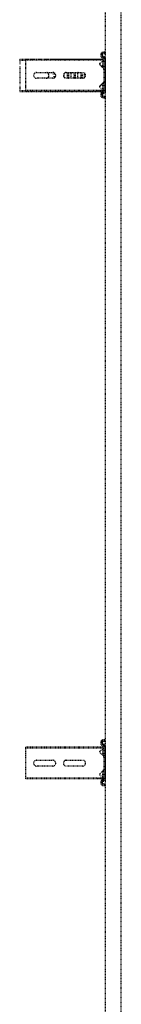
# Model space of a CAD drawing. Header units: centimetres. Extents: x 42630 to 130002, y 15 to 29179.
# Tile 28 of 138: x 50102 to 50118, y 4655 to 4810. Entities that reach past the tile are written whole.
import ezdxf

# ---------------------------------------------------------------- set-up
doc = ezdxf.new("R2010")
doc.units = ezdxf.units.CM
doc.header["$LTSCALE"] = 0.01
doc.linetypes.add('DASHED2', pattern=[9.525, 6.35, -3.175])
doc.layers.get('0').update_dxf_attribs({"color": 253})
doc.layers.add('CKDRZWI_', color=253, linetype='Continuous')

# ---------------------------------------------------------------- blocks, each defined once
blk = doc.blocks.new('A$7E8814B27261F1')
at = {"color": 7, "linetype": 'DASHED2', "ltscale": 10}
for p, q in [((2901.8, 4584.2), (2901.8, 4535.2)), ((2903.2, 4584.2), (2901.8, 4584.2)), ((2903.2, 4584.2), (2903.2, 4575)), ((2906.9, 4584.2), (2903.2, 4584.2)), ((2910.7, 4584.2), (2906.9, 4584.2)), ((2916.2, 4584.2), (2913.2, 4584.2)), ((2938.4, 4584.2), (2916.2, 4584.2)), ((2941.4, 4584.2), (2938.4, 4584.2)), ((2947.7, 4584.2), (2943.9, 4584.2)), ((2951.4, 4584.2), (2947.7, 4584.2)), ((2951.4, 4584.2), (2951.4, 4575)), ((2952.8, 4584.2), (2951.4, 4584.2)), ((2952.8, 4584.2), (2952.8, 4535.2)), ((1819.4, 4575), (1818.3, 4575)), ((1818.3, 4463.5), (1818.3, 4575)), ((1819.4, 4463.5), (1819.4, 4575)), ((1824.5, 4575), (1819.4, 4575)), ((1826.2, 4575), (1824.5, 4575)), ((1831.8, 4575), (1826.2, 4575)), ((1833.7, 4575), (1831.8, 4575)), ((1852.7, 4575), (1833.7, 4575)), ((1854.6, 4575), (1852.7, 4575)), ((1860.2, 4575), (1854.6, 4575)), ((1861.9, 4575), (1860.2, 4575)), ((1867, 4575), (1861.9, 4575)), ((1868.2, 4575), (1867, 4575)), ((1867, 4463.5), (1867, 4575)), ((1868.2, 4463.5), (1868.2, 4575)), ((2903.5, 4575), (2902.3, 4575)), ((2902.3, 4463.5), (2902.3, 4575)), ((2903.5, 4463.5), (2903.5, 4575)), ((2908.6, 4575), (2903.5, 4575)), ((2910.3, 4575), (2908.6, 4575)), ((2915.9, 4575), (2910.3, 4575)), ((2917.8, 4575), (2915.9, 4575)), ((2936.7, 4575), (2917.8, 4575)), ((2938.7, 4575), (2936.7, 4575)), ((2944.3, 4575), (2938.7, 4575)), ((2946, 4575), (2944.3, 4575)), ((2951.1, 4575), (2946, 4575)), ((2952.2, 4575), (2951.1, 4575)), ((2951.1, 4463.5), (2951.1, 4575)), ((2952.2, 4463.5), (2952.2, 4575)), ((1838.7, 4532), (1838.7, 4558)), ((1847.7, 4558), (1847.7, 4532)), ((2922.8, 4532), (2922.8, 4558)), ((2931.8, 4558), (2931.8, 4532)), ((2901.8, 4535.2), (2901.8, 4523.5)), ((2924.8, 4528.3), (2924.8, 4532)), ((2929.8, 4532), (2929.8, 4528.3)), ((2952.8, 4535.2), (2952.8, 4523.5)), ((2901.8, 4523.5), (2901.8, 4455.2)), ((2952.8, 4523.5), (2952.8, 4455.2)), ((1838.7, 4485), (1838.7, 4511)), ((1847.7, 4511), (1847.7, 4485)), ((2922.8, 4485), (2922.8, 4511)), ((2931.8, 4511), (2931.8, 4485)), ((1813.4, 4456.5), (1811.2, 4456.5)), ((1813.4, 4454.5), (1811.2, 4454.5)), ((1814.1, 4456.5), (1813.4, 4456.5)), ((1818.3, 4453.4), (1818.3, 4463.5)), ((1819.4, 4452.5), (1819.4, 4463.5)), ((1824.5, 4458.3), (1819.4, 4452.5)), ((1831.8, 4452.8), (1826.2, 4458.4)), ((1860.2, 4458.4), (1854.6, 4452.8)), ((1867, 4452.5), (1861.9, 4458.3)), ((1867, 4452.5), (1867, 4463.5)), ((1868.2, 4453.4), (1868.2, 4463.5)), ((1876, 4456.5), (1873.8, 4456.5)), ((1876, 4454.5), (1873.8, 4454.5)), ((1876.7, 4456.5), (1876, 4456.5)), ((2897.4, 4456.5), (2895.2, 4456.5)), ((2897.4, 4454.5), (2895.2, 4454.5)), ((2898.1, 4456.5), (2897.4, 4456.5)), ((2901.8, 4455.2), (2901.8, 4454.9)), ((2902.3, 4454.4), (2901.8, 4454.9)), ((2902.3, 4453.4), (2902.3, 4463.5)), ((2903.5, 4452.5), (2903.5, 4463.5)), ((2908.6, 4458.3), (2903.5, 4452.5)), ((2915.9, 4452.8), (2910.3, 4458.4)), ((2913.2, 4454.8), (2910.7, 4457.7)), ((2944.3, 4458.4), (2938.7, 4452.8)), ((2943.9, 4457.7), (2941.4, 4454.8)), ((2951.1, 4452.5), (2946, 4458.3)), ((2951.1, 4452.5), (2951.1, 4463.5)), ((2952.2, 4453.4), (2952.2, 4463.5)), ((2952.8, 4454.9), (2952.2, 4454.4)), ((2952.8, 4455.2), (2952.8, 4454.9)), ((2960, 4456.5), (2957.8, 4456.5)), ((2960, 4454.5), (2957.8, 4454.5)), ((2960.7, 4456.5), (2960, 4456.5)), ((4186.6, 4450), (711.3, 4450)), ((1808.2, 4453.9), (1807.8, 4450.5)), ((1809.8, 4450.3), (1807.8, 4450.5)), ((1810.2, 4453.6), (1809.8, 4450.3)), ((1810.5, 4450.3), (1809.8, 4450.3)), ((1810.9, 4453.6), (1810.5, 4450.3)), ((1814.5, 4452.6), (1814.4, 4453.6)), ((1816.5, 4452.9), (1816.4, 4453.9)), ((1817.2, 4452.9), (1817.1, 4453.9)), ((1833.7, 4452), (1817.5, 4452)), ((1869.7, 4450), (1817.5, 4450)), ((1819.4, 4452.5), (1818.3, 4453.4)), ((1829.9, 4454), (1821.9, 4454)), ((1821.9, 4454), (1821.9, 4452)), ((1830.4, 4454), (1829.9, 4454)), ((1829.9, 4452), (1829.9, 4454)), ((1830.4, 4452), (1830.4, 4454)), ((1836.1, 4452), (1833.7, 4452)), ((1850.4, 4452), (1836.1, 4452)), ((1852.7, 4452), (1850.4, 4452)), ((1869.7, 4452), (1852.7, 4452)), ((1865.4, 4454), (1857.4, 4454)), ((1857.4, 4454), (1857.4, 4452)), ((1865.7, 4454), (1865.4, 4454)), ((1865.4, 4452), (1865.4, 4454)), ((1865.9, 4452), (1865.9, 4453.8)), ((1868.2, 4453.4), (1867, 4452.5)), ((1870.4, 4450), (1869.7, 4450)), ((1870.8, 4453.9), (1870.7, 4452.9)), ((1872.8, 4453.6), (1872.7, 4452.6)), ((1873.5, 4453.6), (1873.4, 4452.6)), ((1877.4, 4450.3), (1877, 4453.6)), ((1877.4, 4450.3), (1879.4, 4450.5)), ((1878.1, 4450.3), (1877.4, 4450.3)), ((1878.1, 4450.3), (1880.1, 4450.5)), ((1879.4, 4450.5), (1879, 4453.9)), ((1880.1, 4450.5), (1879.4, 4450.5)), ((1880.1, 4450.5), (1879.7, 4453.9)), ((2892.2, 4453.9), (2891.8, 4450.5)), ((2893.8, 4450.3), (2891.8, 4450.5)), ((2894.2, 4453.6), (2893.8, 4450.3)), ((2894.5, 4450.3), (2893.8, 4450.3)), ((2894.9, 4453.6), (2894.5, 4450.3)), ((2898.5, 4452.6), (2898.4, 4453.6)), ((2900.5, 4452.9), (2900.4, 4453.9)), ((2901.2, 4452.9), (2901.1, 4453.9)), ((2917.8, 4452), (2901.5, 4452)), ((2953.7, 4450), (2901.5, 4450)), ((2903.5, 4452.5), (2902.3, 4453.4)), ((2913.9, 4454), (2905.9, 4454)), ((2905.9, 4454), (2905.9, 4452)), ((2914.4, 4454), (2913.9, 4454)), ((2913.9, 4452), (2913.9, 4454)), ((2914.4, 4452), (2914.4, 4454)), ((2920.1, 4452), (2917.8, 4452)), ((2934.4, 4452), (2920.1, 4452)), ((2936.7, 4452), (2934.4, 4452)), ((2953.7, 4452), (2936.7, 4452)), ((2949.4, 4454), (2941.4, 4454)), ((2941.4, 4454), (2941.4, 4452)), ((2949.8, 4454), (2949.4, 4454)), ((2949.4, 4452), (2949.4, 4454)), ((2949.9, 4452), (2949.9, 4453.9)), ((2952.2, 4453.4), (2951.1, 4452.5)), ((2954.5, 4450), (2953.7, 4450)), ((2954.8, 4453.9), (2954.7, 4452.9)), ((2956.8, 4453.6), (2956.7, 4452.6)), ((2957.5, 4453.6), (2957.4, 4452.6)), ((2961.4, 4450.3), (2961, 4453.6)), ((2961.4, 4450.3), (2963.4, 4450.5)), ((2962.1, 4450.3), (2961.4, 4450.3)), ((2962.1, 4450.3), (2964.1, 4450.5)), ((2963.4, 4450.5), (2963, 4453.9)), ((2964.1, 4450.5), (2963.4, 4450.5)), ((2964.1, 4450.5), (2963.7, 4453.9)), ((711.3, 4424.5), (4186.6, 4424.5))]:
    blk.add_line(p, q, dxfattribs=at)
for centre, radius, start, end in [((1843.2, 4558), 4.5, 0, 180), ((2927.3, 4558), 4.5, 0, 180), ((1843.2, 4532), 4.5, 180, 0), ((2927.3, 4542.7), 4.5, 180, 204.8333), ((2927.3, 4532), 4.5, 180, 0), ((2927.3, 4542.7), 4.5, 204.8333, 247.887), ((2927.3, 4542.7), 4.5, 247.887, 292.113), ((2927.3, 4542.7), 4.5, 292.113, 335.1667), ((2927.3, 4542.7), 4.5, 335.1667, 0), ((1843.2, 4511), 4.5, 0, 180), ((2927.3, 4511), 4.5, 0, 180), ((1843.2, 4485), 4.5, 180, 0), ((2927.3, 4485), 4.5, 180, 0), ((1825.4, 4457.5), 1.2, 45, 139), ((1861, 4457.5), 1.2, 41, 135), ((2909.5, 4457.5), 1.2, 45, 139), ((2908.8, 4456), 2.5, 41.7437, 90.8636), ((2916.2, 4457.5), 4, 221.7437, 241.045), ((2938.4, 4457.5), 4, 286.0382, 318.2563), ((2945.8, 4456), 2.5, 89.5395, 138.2563), ((2945.1, 4457.5), 1.2, 41, 135), ((1833.7, 4454.7), 2.7, 225, 270), ((1852.7, 4454.7), 2.7, 270, 315), ((2916.2, 4457.5), 4, 243.9579, 253.9618), ((2917.8, 4454.7), 2.7, 225, 270), ((2936.7, 4454.7), 2.7, 270, 315)]:
    blk.add_arc(centre, radius, start, end, dxfattribs=at)
for centre, major_axis, ratio, start_param, end_param in [((2927.3, 4509.9), (-4.5, 0), 0.220826, 0, 3.141593), ((2927.3, 4507.9), (4.5, 0), 0.220826, 3.141593, 6.283185), ((2927.3, 4503.1), (-4.5, 0), 0.220826, 3.141593, 6.283185), ((2927.3, 4513.7), (-4.5, 0), 0.220826, 4.012655, 5.412123), ((2927.3, 4499.3), (-4.5, 0), 0.220826, 0, 3.141593), ((2927.3, 4497.3), (4.5, 0), 0.220826, 3.141593, 6.283185), ((2927.3, 4492.5), (-4.5, 0), 0.220826, 3.141593, 6.283185), ((2927.3, 4488.7), (-4.5, 0), 0.220826, 0, 3.141593), ((2927.3, 4486.7), (4.5, 0), 0.220826, 3.141593, 6.283185), ((2927.3, 4481.9), (-4.5, 0), 0.220826, 3.744806, 5.679972), ((1811.2, 4453.5), (0, 3), 0.999962, 0, 1.448623), ((1811.2, 4453.5), (0, 1), 0.999962, 0, 1.448623), ((1811.9, 4453.5), (0, 1), 0.999962, 0, 1.448623), ((1813.4, 4453.5), (0, -3), 0.999962, 1.692969, 3.141593), ((1813.4, 4453.5), (0, -1), 0.999962, 1.692969, 3.141593), ((1814.1, 4453.5), (0, -3), 0.999962, 1.692969, 3.141593), ((1873.8, 4453.5), (0, 3), 0.999962, 0, 1.448623), ((1873.8, 4453.5), (0, 1), 0.999962, 0, 1.448623), ((1874.5, 4453.5), (0, 1), 0.999962, 0, 1.448623), ((1876, 4453.5), (0, -3), 0.999962, 1.692969, 3.141593), ((1876, 4453.5), (0, -1), 0.999962, 1.692969, 3.141593), ((1876.7, 4453.5), (0, -3), 0.999962, 1.692969, 3.141593), ((2895.2, 4453.5), (0, 3), 0.999962, 0, 1.448623), ((2895.2, 4453.5), (0, 1), 0.999962, 0, 1.448623), ((2895.9, 4453.5), (0, 1), 0.999962, 0, 1.448623), ((2897.4, 4453.5), (0, -3), 0.999962, 1.692969, 3.141593), ((2897.4, 4453.5), (0, -1), 0.999962, 1.692969, 3.141593), ((2898.1, 4453.5), (0, -3), 0.999962, 1.692969, 3.141593), ((2957.8, 4453.5), (0, 3), 0.999962, 0, 1.448623), ((2957.8, 4453.5), (0, 1), 0.999962, 0, 1.448623), ((2958.5, 4453.5), (0, 1), 0.999962, 0, 1.448623), ((2960, 4453.5), (0, -3), 0.999962, 1.692969, 3.141593), ((2960, 4453.5), (0, -1), 0.999962, 1.692969, 3.141593), ((2960.7, 4453.5), (0, -3), 0.999962, 1.692969, 3.141593), ((1817.5, 4453), (0, -3), 0.999962, 4.834562, 6.283185), ((1817.5, 4453), (0, -1), 0.999962, 4.834562, 6.283185), ((1818.2, 4453), (0, -1), 0.999962, 4.834562, 6.283185), ((1869.7, 4453), (0, 1), 0.999962, 3.141593, 4.590216), ((1869.7, 4453), (0, 3), 0.999962, 3.141593, 4.590216), ((1870.4, 4453), (0, 3), 0.999962, 3.141593, 4.590216), ((2901.5, 4453), (0, -3), 0.999962, 4.834562, 6.283185), ((2901.5, 4453), (0, -1), 0.999962, 4.834562, 6.283185), ((2902.2, 4453), (0, -1), 0.999962, 4.834562, 6.283185), ((2953.7, 4453), (0, 1), 0.999962, 3.141593, 4.590216), ((2953.7, 4453), (0, 3), 0.999962, 3.141593, 4.590216), ((2954.5, 4453), (0, 3), 0.999962, 3.141593, 4.590216)]:
    blk.add_ellipse(centre, major_axis=major_axis, ratio=ratio, start_param=start_param, end_param=end_param, dxfattribs=at)

msp = doc.modelspace()

# ---------------------------------------------------------------- block references
at = {"layer": 'CKDRZWI_', "xscale": 0.1, "yscale": 0.1, "zscale": 0.1, "rotation": 89.99999999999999}
msp.add_blockref('A$7E8814B27261F1', (50560.429, 4508.604), dxfattribs=at)

doc.saveas('drawing.dxf')
